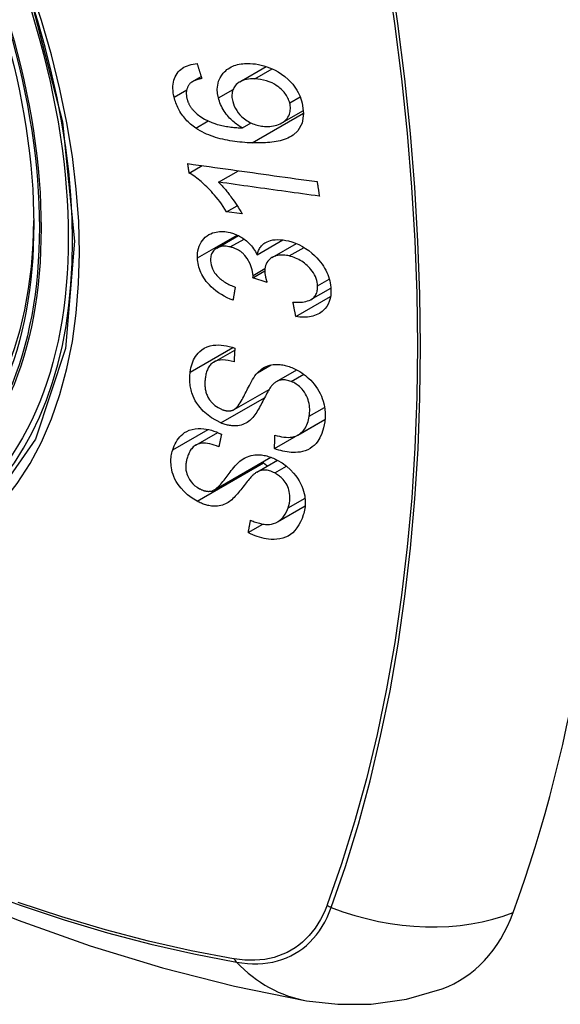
# Model space of a CAD drawing. Header units: inches. Extents: x 326.8 to 385.5, y 123.9 to 183.2.
# Tile 58 of 68: x 352.216 to 352.511, y 161.155 to 161.694. Entities that reach past the tile are written whole.
import ezdxf

# ---------------------------------------------------------------- set-up
doc = ezdxf.new("R2010")
doc.units = ezdxf.units.IN
doc.header["$MEASUREMENT"] = 0
doc.layers.add('Visible Edges(ANSI)', color=7, linetype='Continuous', lineweight=25)
doc.layers.add('Visible Tangent Edges(ANSI)', color=7, linetype='Continuous', lineweight=25)

msp = doc.modelspace()

# ---------------------------------------------------------------- linework, layer by layer
at = {"layer": 'Visible Edges(ANSI)'}
for p, q in [((352.33621, 161.65964), (352.35072, 161.66801)), ((352.31042, 161.65976), (352.31513, 161.66248)), ((352.35928, 161.63721), (352.37107, 161.64401)), ((352.33767, 161.63441), (352.3424, 161.63714)), ((352.30854, 161.60978), (352.31559, 161.61385)), ((352.32458, 161.60478), (352.33547, 161.61107)), ((352.32903, 161.58862), (352.33476, 161.59193)), ((352.33743, 161.58747), (352.32903, 161.58862)), ((352.32361, 161.56872), (352.33547, 161.57557)), ((352.34569, 161.56514), (352.35967, 161.57322)), ((352.35397, 161.56366), (352.36714, 161.57126)), ((352.34343, 161.55254), (352.34991, 161.55628)), ((352.35115, 161.5499), (352.34343, 161.55254)), ((352.36686, 161.53127), (352.38585, 161.54223)), ((352.37515, 161.54062), (352.386, 161.54688)), ((352.32198, 161.50641), (352.33343, 161.51302)), ((352.35627, 161.4958), (352.36734, 161.50219)), ((352.3331, 161.48045), (352.35226, 161.49151)), ((352.35522, 161.45912), (352.38267, 161.47497)), ((352.36804, 161.46655), (352.3828, 161.47507)), ((352.38267, 161.47497), (352.38268, 161.475)), ((352.38278, 161.4749), (352.38267, 161.47497)), ((352.31217, 161.46102), (352.32415, 161.46794)), ((352.32211, 161.43646), (352.35318, 161.4544)), ((352.3456, 161.44627), (352.35683, 161.45275)), ((352.3568, 161.41904), (352.37195, 161.42779)), ((352.34085, 161.41318), (352.34891, 161.41783))]:
    msp.add_line(p, q, dxfattribs=at)
at = {"layer": 'Visible Edges(ANSI)', "flags": 128}
for points in [[(352.3003, 161.6513), (352.30005, 161.6525), (352.29985, 161.65369), (352.29971, 161.65487), (352.29965, 161.65604), (352.29965, 161.65719), (352.29974, 161.65832), (352.2999, 161.65942), (352.30015, 161.66047), (352.30047, 161.66148), (352.30088, 161.66244), (352.30136, 161.66335), (352.30192, 161.66421), (352.30255, 161.66502), (352.30324, 161.66576), (352.304, 161.66643), (352.30482, 161.66704), (352.30569, 161.66758), (352.30662, 161.66806), (352.30758, 161.66847), (352.30858, 161.66881), (352.30962, 161.6691), (352.31068, 161.66933), (352.31176, 161.6695), (352.31287, 161.66963)], [(352.31287, 161.66963), (352.31298, 161.66929), (352.31308, 161.66895), (352.31319, 161.66861), (352.3133, 161.66827), (352.31341, 161.66793), (352.31351, 161.66759), (352.31362, 161.66724), (352.31373, 161.6669), (352.31383, 161.66656), (352.31394, 161.66622), (352.31405, 161.66588), (352.31416, 161.66554), (352.31426, 161.6652), (352.31437, 161.66486), (352.31448, 161.66452), (352.31459, 161.66418), (352.31469, 161.66384), (352.3148, 161.6635), (352.31491, 161.66316), (352.31502, 161.66282), (352.31513, 161.66248), (352.31523, 161.66214), (352.31534, 161.6618), (352.31545, 161.66146)], [(352.32451, 161.65083), (352.32407, 161.65323), (352.32393, 161.65558), (352.32414, 161.65784), (352.32467, 161.65995), (352.32548, 161.66182), (352.32638, 161.6633), (352.32722, 161.66439), (352.32788, 161.66511), (352.32853, 161.66573), (352.32922, 161.66631), (352.32994, 161.66684), (352.3307, 161.66733), (352.3315, 161.66776), (352.33234, 161.66816), (352.3332, 161.6685), (352.3341, 161.6688), (352.33501, 161.66905), (352.33595, 161.66926), (352.3369, 161.66942), (352.33787, 161.66955), (352.33886, 161.66963), (352.33986, 161.66968), (352.34087, 161.66969), (352.3419, 161.66966)], [(352.3419, 161.66966), (352.34339, 161.66957), (352.34489, 161.6694), (352.3464, 161.66915), (352.34792, 161.66883), (352.34944, 161.66842), (352.35096, 161.66793), (352.35247, 161.66737), (352.35397, 161.66673), (352.35553, 161.66597), (352.35725, 161.66503), (352.35906, 161.66387), (352.36094, 161.66247), (352.36265, 161.66098), (352.36404, 161.65957), (352.36515, 161.65829), (352.36601, 161.65719), (352.36677, 161.65611), (352.36747, 161.65501), (352.36811, 161.65388), (352.36868, 161.65274), (352.3692, 161.65157), (352.36965, 161.6504), (352.37004, 161.64922), (352.37037, 161.64804)], [(352.31545, 161.66146), (352.31515, 161.6614), (352.31485, 161.66134), (352.31455, 161.66127), (352.31425, 161.6612), (352.31395, 161.66112), (352.31365, 161.66104), (352.31335, 161.66096), (352.31305, 161.66087), (352.31276, 161.66077), (352.31247, 161.66067), (352.31218, 161.66057), (352.3119, 161.66046), (352.31162, 161.66035), (352.31135, 161.66023), (352.31108, 161.66011), (352.31082, 161.65998), (352.31056, 161.65984), (352.31031, 161.65969), (352.31006, 161.65954), (352.30982, 161.65938), (352.30959, 161.65921), (352.30936, 161.65903), (352.30915, 161.65884), (352.30895, 161.65864)], [(352.34445, 161.66123), (352.34326, 161.66125), (352.34209, 161.66121), (352.34094, 161.66111), (352.33982, 161.66093), (352.33873, 161.66068), (352.3377, 161.66034), (352.33672, 161.65991), (352.3358, 161.65939), (352.33498, 161.65878), (352.3343, 161.65816), (352.33376, 161.65754), (352.33333, 161.65695), (352.33299, 161.65639), (352.3327, 161.65582), (352.33245, 161.65521), (352.33224, 161.65458), (352.33209, 161.65392), (352.33198, 161.65324), (352.33193, 161.65255), (352.33192, 161.65184), (352.33196, 161.65111), (352.33204, 161.65038), (352.33217, 161.64964), (352.33233, 161.64889)], [(352.36353, 161.64808), (352.36333, 161.64877), (352.3631, 161.64945), (352.36283, 161.65013), (352.36253, 161.6508), (352.36218, 161.65146), (352.36179, 161.65212), (352.36136, 161.65276), (352.3609, 161.65338), (352.36041, 161.65398), (352.35989, 161.65457), (352.35934, 161.65513), (352.35878, 161.65566), (352.35819, 161.65618), (352.35758, 161.65667), (352.35695, 161.65715), (352.35615, 161.65771), (352.35512, 161.65835), (352.35386, 161.65901), (352.35237, 161.65967), (352.35078, 161.66022), (352.34918, 161.66064), (352.34759, 161.66094), (352.34601, 161.66113), (352.34445, 161.66123)], [(352.30895, 161.65864), (352.30873, 161.65838), (352.30853, 161.65812), (352.30833, 161.65784), (352.30815, 161.65756), (352.30798, 161.65727), (352.30782, 161.65697), (352.30767, 161.65666), (352.30754, 161.65635), (352.30742, 161.65603), (352.30731, 161.6557), (352.30722, 161.65537), (352.30714, 161.65503), (352.30708, 161.65468), (352.30703, 161.65433), (352.30699, 161.65397), (352.30697, 161.65361), (352.30697, 161.65323), (352.30697, 161.65286), (352.307, 161.65248), (352.30703, 161.65209), (352.30708, 161.65171), (352.30715, 161.65132), (352.30722, 161.65093), (352.30731, 161.65055)], [(352.31222, 161.63433), (352.31148, 161.63485), (352.31075, 161.63539), (352.31004, 161.63595), (352.30934, 161.63653), (352.30866, 161.63713), (352.308, 161.63775), (352.30735, 161.6384), (352.30673, 161.63906), (352.30613, 161.63973), (352.30556, 161.64043), (352.30501, 161.64114), (352.30449, 161.64186), (352.30399, 161.6426), (352.30351, 161.64336), (352.30307, 161.64413), (352.30265, 161.6449), (352.30227, 161.64568), (352.30191, 161.64647), (352.30158, 161.64727), (352.30127, 161.64807), (352.30099, 161.64887), (352.30074, 161.64968), (352.30051, 161.65049), (352.3003, 161.6513)], [(352.30731, 161.65055), (352.30739, 161.65024), (352.30747, 161.64993), (352.30756, 161.64962), (352.30766, 161.64931), (352.30777, 161.649), (352.30789, 161.6487), (352.30801, 161.64839), (352.30814, 161.64809), (352.30828, 161.64779), (352.30842, 161.64748), (352.30858, 161.64719), (352.30874, 161.64689), (352.30891, 161.6466), (352.30909, 161.64631), (352.30927, 161.64602), (352.30946, 161.64574), (352.30965, 161.64546), (352.30986, 161.64519), (352.31007, 161.64492), (352.31028, 161.64465), (352.31051, 161.64439), (352.31073, 161.64413), (352.31097, 161.64388), (352.31121, 161.64363)], [(352.33767, 161.63441), (352.33699, 161.63481), (352.33631, 161.63523), (352.33565, 161.63566), (352.33499, 161.63611), (352.33434, 161.63658), (352.3337, 161.63706), (352.33308, 161.63756), (352.33246, 161.63809), (352.33185, 161.63864), (352.33124, 161.63923), (352.33063, 161.63986), (352.33003, 161.64053), (352.32943, 161.64124), (352.32884, 161.64199), (352.32825, 161.6428), (352.32768, 161.64365), (352.32714, 161.64451), (352.32664, 161.64538), (352.32618, 161.64627), (352.32576, 161.64717), (352.32538, 161.64808), (352.32505, 161.64899), (352.32476, 161.64991), (352.32451, 161.65083)], [(352.33233, 161.64889), (352.33271, 161.64761), (352.3332, 161.64633), (352.33381, 161.6451), (352.33453, 161.6439), (352.33537, 161.64274), (352.33629, 161.64168), (352.3372, 161.64076), (352.33806, 161.63999), (352.33883, 161.63936), (352.33954, 161.63883), (352.34027, 161.63834), (352.34102, 161.63788), (352.34178, 161.63746), (352.34255, 161.63707), (352.34333, 161.63673), (352.34413, 161.63642), (352.34493, 161.63615), (352.34573, 161.63591), (352.34653, 161.63572), (352.34732, 161.63555), (352.34812, 161.63542), (352.34891, 161.63533), (352.3497, 161.63526), (352.35048, 161.63522)], [(352.37037, 161.64804), (352.37114, 161.64233), (352.37029, 161.63711), (352.36788, 161.63286), (352.36544, 161.63053), (352.36442, 161.62985), (352.36349, 161.62933), (352.36252, 161.62886), (352.36151, 161.62844), (352.36047, 161.62806), (352.35941, 161.62774), (352.35833, 161.62745), (352.35724, 161.6272), (352.35612, 161.62698), (352.35498, 161.62679), (352.35382, 161.62664), (352.35264, 161.62651), (352.35145, 161.6264), (352.35025, 161.62632), (352.34903, 161.62626), (352.34782, 161.62622), (352.3466, 161.62621), (352.34539, 161.62621), (352.34418, 161.62622), (352.34299, 161.62626)], [(352.35048, 161.63522), (352.35154, 161.63521), (352.35257, 161.63525), (352.35358, 161.63535), (352.35457, 161.63551), (352.35554, 161.63572), (352.3565, 161.63599), (352.35744, 161.63633), (352.35835, 161.63672), (352.35922, 161.63717), (352.36002, 161.63767), (352.36076, 161.63823), (352.36144, 161.63886), (352.36204, 161.63956), (352.36257, 161.64032), (352.36299, 161.64111), (352.36332, 161.64191), (352.36356, 161.6427), (352.36373, 161.64347), (352.36384, 161.64421), (352.36389, 161.64496), (352.36388, 161.64572), (352.36382, 161.6465), (352.3637, 161.64729), (352.36353, 161.64808)], [(352.31121, 161.64363), (352.31296, 161.642), (352.31486, 161.64056), (352.31687, 161.63931), (352.31893, 161.63824), (352.32087, 161.6374), (352.32256, 161.63678), (352.32394, 161.63635), (352.32492, 161.63609), (352.3257, 161.6359), (352.32649, 161.63572), (352.32729, 161.63555), (352.32809, 161.6354), (352.3289, 161.63526), (352.32971, 161.63514), (352.33053, 161.63502), (352.33134, 161.63492), (352.33215, 161.63482), (352.33296, 161.63474), (352.33377, 161.63466), (352.33457, 161.6346), (352.33536, 161.63454), (352.33614, 161.63449), (352.33691, 161.63445), (352.33767, 161.63441)], [(352.34299, 161.62626), (352.34164, 161.62631), (352.34028, 161.62638), (352.33893, 161.62647), (352.33757, 161.62658), (352.33621, 161.6267), (352.33486, 161.62685), (352.33351, 161.62702), (352.33216, 161.62721), (352.33082, 161.62743), (352.32949, 161.62767), (352.32817, 161.62794), (352.32686, 161.62823), (352.32556, 161.62855), (352.32427, 161.62889), (352.323, 161.62927), (352.32175, 161.62968), (352.32051, 161.63012), (352.31929, 161.63059), (352.31808, 161.6311), (352.31688, 161.63165), (352.31568, 161.63225), (352.31451, 161.6329), (352.31335, 161.63359), (352.31222, 161.63433)], [(352.30854, 161.60978), (352.30851, 161.60999), (352.30848, 161.61021), (352.30845, 161.61042), (352.30842, 161.61064), (352.30838, 161.61085), (352.30835, 161.61107), (352.30832, 161.61128), (352.30829, 161.61149), (352.30826, 161.61171), (352.30823, 161.61192), (352.3082, 161.61214), (352.30817, 161.61235), (352.30814, 161.61257), (352.30811, 161.61278), (352.30808, 161.613), (352.30805, 161.61321), (352.30802, 161.61343), (352.30799, 161.61364), (352.30796, 161.61386), (352.30793, 161.61407), (352.3079, 161.61429), (352.30787, 161.6145), (352.30784, 161.61472), (352.30781, 161.61493)], [(352.30781, 161.61493), (352.31074, 161.61452), (352.31367, 161.61411), (352.31661, 161.6137), (352.31955, 161.61329), (352.3225, 161.61288), (352.32546, 161.61247), (352.32841, 161.61205), (352.33137, 161.61164), (352.33434, 161.61123), (352.3373, 161.61081), (352.34026, 161.6104), (352.34323, 161.60999), (352.34619, 161.60957), (352.34915, 161.60916), (352.35211, 161.60875), (352.35507, 161.60834), (352.35802, 161.60793), (352.36097, 161.60751), (352.36391, 161.6071), (352.36685, 161.6067), (352.36978, 161.60629), (352.3727, 161.60588), (352.37562, 161.60547), (352.37852, 161.60507)], [(352.32903, 161.58862), (352.32808, 161.59011), (352.32713, 161.59153), (352.32619, 161.59288), (352.32525, 161.59416), (352.32431, 161.59538), (352.32338, 161.59653), (352.32247, 161.59763), (352.32156, 161.59867), (352.32068, 161.59965), (352.31981, 161.60057), (352.31896, 161.60144), (352.31813, 161.60226), (352.31733, 161.60303), (352.31656, 161.60376), (352.31581, 161.60443), (352.31506, 161.6051), (352.31429, 161.60575), (352.3135, 161.60639), (352.3127, 161.60701), (352.31189, 161.60762), (352.31107, 161.6082), (352.31023, 161.60876), (352.30939, 161.60928), (352.30854, 161.60978)], [(352.32458, 161.60478), (352.32507, 161.6043), (352.32555, 161.60381), (352.32603, 161.60331), (352.3265, 161.6028), (352.32697, 161.60229), (352.32743, 161.60176), (352.32788, 161.60124), (352.32833, 161.6007), (352.32877, 161.60017), (352.32921, 161.59963), (352.32964, 161.59909), (352.33006, 161.59855), (352.33047, 161.59801), (352.33088, 161.59747), (352.33134, 161.59686), (352.33188, 161.59612), (352.33249, 161.59527), (352.33316, 161.59432), (352.33386, 161.5933), (352.33458, 161.59221), (352.33532, 161.59107), (352.33605, 161.58989), (352.33676, 161.58868), (352.33743, 161.58747)], [(352.37973, 161.59713), (352.37745, 161.59745), (352.37516, 161.59777), (352.37288, 161.59808), (352.37058, 161.5984), (352.36829, 161.59872), (352.36599, 161.59904), (352.36369, 161.59936), (352.36139, 161.59968), (352.35909, 161.6), (352.35679, 161.60031), (352.35448, 161.60063), (352.35218, 161.60095), (352.34987, 161.60127), (352.34757, 161.60159), (352.34526, 161.60191), (352.34296, 161.60223), (352.34066, 161.60255), (352.33835, 161.60287), (352.33605, 161.60319), (352.33375, 161.60351), (352.33146, 161.60383), (352.32916, 161.60415), (352.32687, 161.60447), (352.32458, 161.60478)], [(352.37852, 161.60507), (352.37857, 161.60474), (352.37862, 161.60441), (352.37867, 161.60408), (352.37872, 161.60375), (352.37877, 161.60341), (352.37882, 161.60308), (352.37887, 161.60275), (352.37892, 161.60242), (352.37897, 161.60209), (352.37902, 161.60176), (352.37907, 161.60143), (352.37912, 161.6011), (352.37917, 161.60077), (352.37923, 161.60044), (352.37928, 161.60011), (352.37933, 161.59978), (352.37938, 161.59945), (352.37943, 161.59912), (352.37948, 161.59879), (352.37953, 161.59846), (352.37958, 161.59812), (352.37963, 161.59779), (352.37968, 161.59746), (352.37973, 161.59713)], [(352.31307, 161.56335), (352.31306, 161.5647), (352.31314, 161.56603), (352.31332, 161.56731), (352.31361, 161.56855), (352.31399, 161.56975), (352.31448, 161.57089), (352.31507, 161.57197), (352.31574, 161.57297), (352.3165, 161.57389), (352.31735, 161.57473), (352.3183, 161.57548), (352.31931, 161.57612), (352.32034, 161.57662), (352.32137, 161.57702), (352.32237, 161.57731), (352.32334, 161.57752), (352.32425, 161.57767), (352.32516, 161.57776), (352.32608, 161.5778), (352.32702, 161.57779), (352.32796, 161.57773), (352.32892, 161.57762), (352.32989, 161.57746), (352.33087, 161.57725)], [(352.33087, 161.57725), (352.33153, 161.57708), (352.33219, 161.57689), (352.33284, 161.57668), (352.33349, 161.57644), (352.33414, 161.57618), (352.33479, 161.5759), (352.33543, 161.57559), (352.33606, 161.57526), (352.33668, 161.57491), (352.3373, 161.57454), (352.33792, 161.57413), (352.33856, 161.57369), (352.33922, 161.57319), (352.33989, 161.57264), (352.34057, 161.57205), (352.34125, 161.57139), (352.34193, 161.57069), (352.34257, 161.56995), (352.34318, 161.56918), (352.34375, 161.56841), (352.34428, 161.56761), (352.34478, 161.5668), (352.34525, 161.56598), (352.34569, 161.56514)], [(352.331, 161.56936), (352.33027, 161.56951), (352.32954, 161.56964), (352.32882, 161.56972), (352.32811, 161.56976), (352.32741, 161.56976), (352.32672, 161.56971), (352.32606, 161.56961), (352.32543, 161.56947), (352.32481, 161.56928), (352.32423, 161.56904), (352.32366, 161.56875), (352.32313, 161.56842), (352.32263, 161.56804), (352.32218, 161.56763), (352.32177, 161.56718), (352.32141, 161.56669), (352.3211, 161.56617), (352.32084, 161.56561), (352.32062, 161.56502), (352.32046, 161.56441), (352.32034, 161.56377), (352.32027, 161.56312), (352.32025, 161.56245), (352.32026, 161.56177)], [(352.34348, 161.55375), (352.34303, 161.5569), (352.34195, 161.56006), (352.34034, 161.56299), (352.33902, 161.56475), (352.33852, 161.56529), (352.33818, 161.56562), (352.33784, 161.56593), (352.33749, 161.56624), (352.33713, 161.56653), (352.33676, 161.5668), (352.33638, 161.56707), (352.33599, 161.56732), (352.3356, 161.56756), (352.33519, 161.56779), (352.33478, 161.568), (352.33437, 161.5682), (352.33396, 161.56838), (352.33354, 161.56856), (352.33312, 161.56872), (352.3327, 161.56887), (352.33227, 161.56901), (352.33185, 161.56913), (352.33143, 161.56925), (352.331, 161.56936)], [(352.34569, 161.56514), (352.34584, 161.56575), (352.34603, 161.56634), (352.34624, 161.56691), (352.34648, 161.56747), (352.34674, 161.56801), (352.34704, 161.56854), (352.34736, 161.56904), (352.34772, 161.56952), (352.34811, 161.56998), (352.34852, 161.57041), (352.34896, 161.57081), (352.34943, 161.57119), (352.34993, 161.57153), (352.35049, 161.57187), (352.35118, 161.57222), (352.35204, 161.57258), (352.35306, 161.5729), (352.35426, 161.57317), (352.35561, 161.57334), (352.35701, 161.57339), (352.35843, 161.57334), (352.35988, 161.57319), (352.36135, 161.57295), (352.36283, 161.57263)], [(352.36283, 161.57263), (352.36476, 161.57211), (352.36667, 161.57145), (352.36858, 161.57064), (352.37044, 161.56969), (352.37224, 161.56861), (352.37397, 161.56739), (352.37562, 161.56606), (352.3771, 161.56471), (352.37839, 161.56339), (352.3795, 161.56215), (352.38041, 161.56102), (352.3812, 161.55995), (352.38194, 161.55886), (352.38262, 161.55776), (352.38323, 161.55663), (352.38379, 161.55549), (352.38429, 161.55433), (352.38472, 161.55317), (352.38509, 161.55201), (352.3854, 161.55085), (352.38564, 161.54969), (352.38583, 161.54853), (352.38596, 161.54738), (352.38604, 161.54624)], [(352.3633, 161.56443), (352.36249, 161.56461), (352.36169, 161.56475), (352.36089, 161.56486), (352.3601, 161.56493), (352.35932, 161.56496), (352.35855, 161.56494), (352.3578, 161.56488), (352.35706, 161.56477), (352.35635, 161.56462), (352.35567, 161.56442), (352.35502, 161.56418), (352.35439, 161.56389), (352.35379, 161.56356), (352.3532, 161.56317), (352.35261, 161.5627), (352.35204, 161.56215), (352.3515, 161.56151), (352.35103, 161.56079), (352.35064, 161.56001), (352.35034, 161.55919), (352.35012, 161.55831), (352.34998, 161.5574), (352.34992, 161.55646), (352.34993, 161.5555)], [(352.37879, 161.54802), (352.3787, 161.54903), (352.37854, 161.55006), (352.37829, 161.5511), (352.37796, 161.55213), (352.37754, 161.55315), (352.37704, 161.55415), (352.37645, 161.55515), (352.37581, 161.5561), (352.37514, 161.55697), (352.37445, 161.55777), (352.37378, 161.55849), (352.37309, 161.55917), (352.37238, 161.55981), (352.37164, 161.56042), (352.37088, 161.561), (352.37009, 161.56154), (352.36928, 161.56204), (352.36845, 161.56251), (352.36761, 161.56293), (352.36676, 161.56331), (352.3659, 161.56364), (352.36504, 161.56394), (352.36417, 161.56421), (352.3633, 161.56443)], [(352.33253, 161.5402), (352.33091, 161.54087), (352.3293, 161.54162), (352.32772, 161.54244), (352.32616, 161.54334), (352.32464, 161.54432), (352.32317, 161.54538), (352.32181, 161.54649), (352.32061, 161.54757), (352.31958, 161.54862), (352.31868, 161.54962), (352.31792, 161.55055), (352.31723, 161.55148), (352.31659, 161.55242), (352.31601, 161.55337), (352.31547, 161.55435), (352.31499, 161.55534), (352.31456, 161.55634), (352.31419, 161.55735), (352.31388, 161.55835), (352.31361, 161.55935), (352.31341, 161.56036), (352.31325, 161.56136), (352.31313, 161.56236), (352.31307, 161.56335)], [(352.32026, 161.56177), (352.32036, 161.56068), (352.32056, 161.55957), (352.32087, 161.55846), (352.32131, 161.55735), (352.32186, 161.55626), (352.32248, 161.55528), (352.32309, 161.55443), (352.32367, 161.55374), (352.32418, 161.55318), (352.32471, 161.55265), (352.32527, 161.55215), (352.32585, 161.55167), (352.32644, 161.55121), (352.32706, 161.55077), (352.32768, 161.55036), (352.32833, 161.54996), (352.32898, 161.54958), (352.32964, 161.54922), (352.33031, 161.54888), (352.33099, 161.54856), (352.33167, 161.54826), (352.33235, 161.54797), (352.33303, 161.5477), (352.33371, 161.54744)], [(352.34343, 161.55254), (352.34344, 161.55259), (352.34344, 161.55264), (352.34344, 161.55269), (352.34345, 161.55274), (352.34345, 161.55279), (352.34346, 161.55284), (352.34346, 161.55289), (352.34346, 161.55294), (352.34347, 161.55299), (352.34347, 161.55304), (352.34347, 161.55309), (352.34348, 161.55315), (352.34348, 161.5532), (352.34348, 161.55325), (352.34348, 161.5533), (352.34348, 161.55335), (352.34348, 161.5534), (352.34349, 161.55345), (352.34349, 161.5535), (352.34349, 161.55355), (352.34349, 161.5536), (352.34349, 161.55365), (352.34348, 161.5537), (352.34348, 161.55375)], [(352.34993, 161.5555), (352.34994, 161.55528), (352.34996, 161.55506), (352.34998, 161.55483), (352.35, 161.55461), (352.35003, 161.55438), (352.35007, 161.55415), (352.35011, 161.55392), (352.35015, 161.55369), (352.35019, 161.55345), (352.35024, 161.55322), (352.35029, 161.55298), (352.35035, 161.55274), (352.3504, 161.5525), (352.35046, 161.55226), (352.35052, 161.55202), (352.35059, 161.55178), (352.35065, 161.55154), (352.35072, 161.55131), (352.35079, 161.55107), (352.35086, 161.55083), (352.35093, 161.55059), (352.35101, 161.55036), (352.35108, 161.55013), (352.35115, 161.5499)], [(352.36531, 161.53917), (352.36636, 161.53912), (352.3674, 161.5391), (352.36844, 161.53911), (352.36947, 161.53916), (352.37047, 161.53925), (352.37145, 161.53939), (352.3724, 161.53958), (352.37332, 161.53983), (352.3742, 161.54015), (352.37502, 161.54054), (352.37573, 161.54099), (352.37632, 161.54145), (352.3768, 161.54192), (352.3772, 161.54238), (352.37753, 161.54284), (352.37783, 161.54333), (352.37809, 161.54384), (352.3783, 161.54437), (352.37848, 161.54493), (352.37862, 161.54552), (352.37872, 161.54612), (352.37878, 161.54674), (352.3788, 161.54737), (352.37879, 161.54802)], [(352.33371, 161.54744), (352.33366, 161.54714), (352.33361, 161.54684), (352.33356, 161.54654), (352.33351, 161.54623), (352.33346, 161.54593), (352.33341, 161.54563), (352.33337, 161.54533), (352.33332, 161.54503), (352.33327, 161.54472), (352.33322, 161.54442), (352.33317, 161.54412), (352.33312, 161.54382), (352.33307, 161.54352), (352.33302, 161.54321), (352.33297, 161.54291), (352.33292, 161.54261), (352.33287, 161.54231), (352.33283, 161.54201), (352.33278, 161.5417), (352.33273, 161.5414), (352.33268, 161.5411), (352.33263, 161.5408), (352.33258, 161.5405), (352.33253, 161.5402)], [(352.38604, 161.54624), (352.38605, 161.54448), (352.38592, 161.54276), (352.38563, 161.5411), (352.38517, 161.53952), (352.38453, 161.53804), (352.38375, 161.53674), (352.38291, 161.53566), (352.38207, 161.53478), (352.38126, 161.53409), (352.3805, 161.53354), (352.37972, 161.53304), (352.3789, 161.5326), (352.37805, 161.5322), (352.37716, 161.53186), (352.37623, 161.53157), (352.37526, 161.53134), (352.37427, 161.53115), (352.37326, 161.53103), (352.37224, 161.53095), (352.37119, 161.53092), (352.37013, 161.53095), (352.36905, 161.53101), (352.36796, 161.53112), (352.36686, 161.53127)], [(352.36686, 161.53127), (352.3668, 161.5316), (352.36673, 161.53193), (352.36667, 161.53226), (352.3666, 161.53259), (352.36654, 161.53292), (352.36647, 161.53324), (352.36641, 161.53357), (352.36634, 161.5339), (352.36628, 161.53423), (352.36621, 161.53456), (352.36615, 161.53489), (352.36608, 161.53522), (352.36602, 161.53555), (352.36596, 161.53588), (352.36589, 161.5362), (352.36583, 161.53653), (352.36576, 161.53686), (352.3657, 161.53719), (352.36563, 161.53752), (352.36557, 161.53785), (352.36551, 161.53818), (352.36544, 161.53851), (352.36538, 161.53884), (352.36531, 161.53917)], [(352.3091, 161.50096), (352.30928, 161.50213), (352.30952, 161.50327), (352.30981, 161.50439), (352.31015, 161.50548), (352.31054, 161.50654), (352.31099, 161.50757), (352.3115, 161.50856), (352.31207, 161.50952), (352.31271, 161.51043), (352.31343, 161.51131), (352.31433, 161.51223), (352.31543, 161.51315), (352.31676, 161.51401), (352.31833, 161.51475), (352.31996, 161.51527), (352.32158, 161.51559), (352.32316, 161.51575), (352.32465, 161.51578), (352.3261, 161.51571), (352.32755, 161.51555), (352.32902, 161.51529), (352.3305, 161.51495), (352.33199, 161.51452), (352.33349, 161.514)], [(352.33349, 161.514), (352.33347, 161.51369), (352.33345, 161.51338), (352.33343, 161.51306), (352.33342, 161.51275), (352.3334, 161.51244), (352.33338, 161.51212), (352.33336, 161.51181), (352.33334, 161.51149), (352.33333, 161.51118), (352.33331, 161.51087), (352.33329, 161.51055), (352.33327, 161.51024), (352.33326, 161.50993), (352.33324, 161.50961), (352.33322, 161.5093), (352.3332, 161.50899), (352.33319, 161.50867), (352.33317, 161.50836), (352.33315, 161.50805), (352.33314, 161.50773), (352.33312, 161.50742), (352.3331, 161.50711), (352.33309, 161.5068), (352.33307, 161.50648)], [(351.7586, 161.50782), (351.79441, 161.47366), (351.83078, 161.4409), (351.86766, 161.40958), (351.905, 161.37977), (351.94276, 161.3515), (351.9809, 161.32484), (352.01935, 161.29984), (352.05809, 161.27653), (352.09706, 161.25498), (352.13622, 161.23523), (352.17554, 161.21732), (352.21495, 161.20131), (352.25443, 161.18724), (352.29392, 161.17518), (352.33338, 161.16517), (352.37276, 161.15726)], [(352.33307, 161.50648), (352.33151, 161.50692), (352.32995, 161.50726), (352.32842, 161.50748), (352.32692, 161.50757), (352.32548, 161.5075), (352.32411, 161.50726), (352.32292, 161.50687), (352.32201, 161.50643), (352.32134, 161.506), (352.32086, 161.50562), (352.32043, 161.5052), (352.32002, 161.50476), (352.31966, 161.50429), (352.31932, 161.5038), (352.31902, 161.50328), (352.31874, 161.50274), (352.31849, 161.50219), (352.31827, 161.50162), (352.31807, 161.50103), (352.3179, 161.50043), (352.31774, 161.49983), (352.31761, 161.49922), (352.31749, 161.49859), (352.31739, 161.49797)], [(352.34586, 161.50055), (352.34655, 161.50124), (352.34729, 161.5019), (352.34806, 161.50251), (352.34888, 161.50307), (352.34975, 161.50357), (352.35066, 161.50402), (352.35163, 161.5044), (352.3526, 161.5047), (352.35355, 161.50491), (352.35445, 161.50505), (352.35532, 161.50514), (352.35613, 161.50517), (352.35689, 161.50516), (352.35759, 161.50512), (352.35829, 161.50506), (352.35899, 161.50498), (352.3597, 161.50486), (352.36041, 161.50472), (352.36111, 161.50456), (352.36182, 161.50437), (352.36254, 161.50417), (352.36325, 161.50393), (352.36396, 161.50368), (352.36468, 161.50341)], [(352.32586, 161.47317), (352.32073, 161.47588), (352.31628, 161.47953), (352.31375, 161.48243), (352.31272, 161.48391), (352.31191, 161.48528), (352.31126, 161.48656), (352.31074, 161.48773), (352.31035, 161.48876), (352.31006, 161.48963), (352.30982, 161.49042), (352.30962, 161.4912), (352.30943, 161.49197), (352.30928, 161.49275), (352.30914, 161.49352), (352.30904, 161.49429), (352.30895, 161.49505), (352.30889, 161.49581), (352.30886, 161.49657), (352.30884, 161.49732), (352.30885, 161.49806), (352.30888, 161.4988), (352.30893, 161.49952), (352.309, 161.50025), (352.3091, 161.50096)], [(352.33279, 161.48029), (352.33341, 161.48065), (352.33403, 161.48115), (352.33465, 161.48178), (352.33526, 161.48252), (352.33586, 161.48333), (352.33644, 161.48419), (352.33698, 161.48507), (352.33748, 161.48593), (352.33794, 161.48677), (352.33838, 161.4876), (352.33881, 161.48843), (352.33922, 161.48926), (352.33964, 161.4901), (352.34006, 161.49096), (352.3405, 161.49185), (352.34096, 161.49276), (352.34145, 161.49371), (352.34199, 161.49471), (352.34257, 161.49575), (352.3432, 161.49681), (352.34385, 161.49786), (352.34452, 161.49885), (352.34519, 161.49977), (352.34586, 161.50055)], [(352.36468, 161.50341), (352.3658, 161.50293), (352.3669, 161.50241), (352.36799, 161.50184), (352.36906, 161.50121), (352.37011, 161.50054), (352.37113, 161.49982), (352.37212, 161.49906), (352.37309, 161.49826), (352.37404, 161.49741), (352.37501, 161.49646), (352.37598, 161.49543), (352.37693, 161.49431), (352.37786, 161.4931), (352.37873, 161.49181), (352.37951, 161.49049), (352.38021, 161.48916), (352.38082, 161.48782), (352.38135, 161.48646), (352.38183, 161.48497), (352.38231, 161.48313), (352.3827, 161.48094), (352.38291, 161.47851), (352.38288, 161.47611), (352.38264, 161.47379)], [(352.31739, 161.49797), (352.31733, 161.49746), (352.31727, 161.49696), (352.31722, 161.49645), (352.31718, 161.49593), (352.31715, 161.49542), (352.31714, 161.4949), (352.31714, 161.49437), (352.31715, 161.49384), (352.31717, 161.49331), (352.31722, 161.49277), (352.31727, 161.49223), (352.31735, 161.49168), (352.31745, 161.49113), (352.31757, 161.49058), (352.31771, 161.49003), (352.31788, 161.48947), (352.31807, 161.48892), (352.3183, 161.48834), (352.3188, 161.48732), (352.31973, 161.48584), (352.32103, 161.48421), (352.32257, 161.48275), (352.32432, 161.48154), (352.32619, 161.48062)], [(352.36434, 161.49579), (352.36367, 161.49604), (352.36301, 161.49625), (352.36234, 161.49643), (352.36167, 161.49657), (352.36101, 161.49666), (352.36036, 161.49672), (352.35972, 161.49672), (352.35913, 161.49669), (352.35858, 161.49662), (352.35808, 161.49652), (352.35761, 161.49639), (352.35719, 161.49624), (352.35679, 161.49607), (352.3564, 161.49587), (352.35604, 161.49565), (352.35568, 161.49542), (352.35534, 161.49516), (352.35501, 161.4949), (352.3547, 161.49461), (352.3544, 161.49432), (352.35411, 161.49401), (352.35383, 161.4937), (352.35357, 161.49338), (352.35332, 161.49306)], [(352.37422, 161.47678), (352.37434, 161.47774), (352.37442, 161.4787), (352.37446, 161.47969), (352.37445, 161.48069), (352.37438, 161.4817), (352.37427, 161.48272), (352.37409, 161.48376), (352.37385, 161.48479), (352.37356, 161.48583), (352.37319, 161.48686), (352.37275, 161.48789), (352.37223, 161.48891), (352.37163, 161.4899), (352.37094, 161.49085), (352.37024, 161.49168), (352.36953, 161.49241), (352.36885, 161.49303), (352.36822, 161.49355), (352.36761, 161.49401), (352.36698, 161.49443), (352.36634, 161.49482), (352.36569, 161.49517), (352.36502, 161.4955), (352.36434, 161.49579)], [(352.35332, 161.49306), (352.35299, 161.49262), (352.35264, 161.4921), (352.35227, 161.49151), (352.35188, 161.49086), (352.35148, 161.49015), (352.35106, 161.48939), (352.35063, 161.48859), (352.35019, 161.48775), (352.34973, 161.48689), (352.34927, 161.48601), (352.34881, 161.48511), (352.34834, 161.48421), (352.34786, 161.48332), (352.34738, 161.48243), (352.34691, 161.48157), (352.34643, 161.48072), (352.34596, 161.47991), (352.34548, 161.47913), (352.34499, 161.47836), (352.34447, 161.4776), (352.34394, 161.47687), (352.3434, 161.47619), (352.34285, 161.47557), (352.34229, 161.47502)], [(352.32619, 161.48062), (352.32648, 161.48051), (352.32678, 161.4804), (352.32707, 161.4803), (352.32737, 161.4802), (352.32766, 161.48012), (352.32796, 161.48004), (352.32825, 161.47997), (352.32855, 161.47991), (352.32884, 161.47986), (352.32913, 161.47982), (352.32942, 161.47979), (352.3297, 161.47977), (352.32999, 161.47976), (352.33027, 161.47976), (352.33054, 161.47977), (352.33081, 161.47979), (352.33108, 161.47982), (352.33134, 161.47986), (352.33159, 161.47991), (352.33184, 161.47997), (352.33208, 161.48003), (352.33232, 161.48011), (352.33256, 161.4802), (352.33279, 161.48029)], [(352.34229, 161.47502), (352.34165, 161.47445), (352.34096, 161.47391), (352.34024, 161.47342), (352.33947, 161.47298), (352.33867, 161.47259), (352.33782, 161.47225), (352.33693, 161.47198), (352.33607, 161.47178), (352.33524, 161.47165), (352.33446, 161.47158), (352.33372, 161.47155), (352.33305, 161.47155), (352.33244, 161.47158), (352.33185, 161.47163), (352.33126, 161.4717), (352.33067, 161.47178), (352.33008, 161.47189), (352.32948, 161.47202), (352.32888, 161.47217), (352.32828, 161.47233), (352.32768, 161.47251), (352.32707, 161.47272), (352.32647, 161.47293), (352.32586, 161.47317)], [(352.38264, 161.47379), (352.38199, 161.47049), (352.38106, 161.46743), (352.38, 161.46502), (352.37891, 161.46321), (352.3779, 161.46192), (352.37692, 161.4609), (352.37585, 161.46), (352.37467, 161.4592), (352.37338, 161.45852), (352.372, 161.45796), (352.3706, 161.45755), (352.36922, 161.45726), (352.36788, 161.45709), (352.36661, 161.45701), (352.36542, 161.457), (352.36431, 161.45704), (352.36319, 161.45714), (352.36207, 161.45728), (352.36094, 161.45747), (352.3598, 161.45772), (352.35866, 161.458), (352.35752, 161.45833), (352.35637, 161.45871), (352.35522, 161.45912)], [(352.35544, 161.4665), (352.35666, 161.46616), (352.35788, 161.46586), (352.3591, 161.46561), (352.36031, 161.46542), (352.36151, 161.4653), (352.36268, 161.46525), (352.36381, 161.46529), (352.36489, 161.46542), (352.36593, 161.46566), (352.36694, 161.46601), (352.36792, 161.46648), (352.36881, 161.46704), (352.36962, 161.46767), (352.37034, 161.46835), (352.37099, 161.46907), (352.37156, 161.4698), (352.37207, 161.47056), (352.37252, 161.47136), (352.37293, 161.47219), (352.37328, 161.47306), (352.37358, 161.47395), (352.37384, 161.47487), (352.37405, 161.47582), (352.37422, 161.47678)], [(352.29952, 161.4584), (352.29989, 161.45952), (352.30032, 161.46061), (352.30081, 161.46167), (352.30135, 161.46269), (352.30196, 161.46367), (352.30262, 161.4646), (352.30335, 161.46549), (352.30415, 161.46631), (352.30503, 161.46709), (352.30604, 161.46784), (352.30722, 161.46854), (352.30857, 161.46916), (352.31012, 161.46965), (352.31177, 161.46997), (352.3134, 161.47012), (352.31498, 161.47011), (352.31649, 161.47), (352.31789, 161.4698), (352.31928, 161.46952), (352.32067, 161.46916), (352.32206, 161.46873), (352.32344, 161.46822), (352.32483, 161.46764), (352.32621, 161.46699)], [(352.32621, 161.46699), (352.32615, 161.46671), (352.32609, 161.46642), (352.32603, 161.46613), (352.32597, 161.46584), (352.32591, 161.46555), (352.32585, 161.46527), (352.32578, 161.46498), (352.32572, 161.46469), (352.32566, 161.4644), (352.3256, 161.46412), (352.32554, 161.46383), (352.32548, 161.46354), (352.32542, 161.46325), (352.32536, 161.46297), (352.3253, 161.46268), (352.32524, 161.46239), (352.32518, 161.4621), (352.32512, 161.46182), (352.32506, 161.46153), (352.325, 161.46124), (352.32494, 161.46095), (352.32488, 161.46067), (352.32482, 161.46038), (352.32476, 161.46009)], [(352.32476, 161.46009), (352.32353, 161.4606), (352.32229, 161.46105), (352.32104, 161.46144), (352.31981, 161.46175), (352.31859, 161.46197), (352.31739, 161.46209), (352.31623, 161.4621), (352.31512, 161.46201), (352.31408, 161.4618), (352.31319, 161.46151), (352.31244, 161.46117), (352.31182, 161.4608), (352.31128, 161.46042), (352.31079, 161.46), (352.31033, 161.45955), (352.30991, 161.45906), (352.30952, 161.45855), (352.30917, 161.45801), (352.30884, 161.45746), (352.30854, 161.45689), (352.30827, 161.4563), (352.30802, 161.45569), (352.30779, 161.45508), (352.30758, 161.45445)], [(352.35522, 161.45912), (352.35522, 161.45943), (352.35523, 161.45974), (352.35524, 161.46004), (352.35525, 161.46035), (352.35526, 161.46066), (352.35527, 161.46096), (352.35528, 161.46127), (352.35529, 161.46158), (352.3553, 161.46189), (352.35531, 161.46219), (352.35532, 161.4625), (352.35532, 161.46281), (352.35533, 161.46312), (352.35534, 161.46343), (352.35535, 161.46373), (352.35536, 161.46404), (352.35537, 161.46435), (352.35538, 161.46466), (352.35539, 161.46496), (352.3554, 161.46527), (352.35541, 161.46558), (352.35542, 161.46589), (352.35543, 161.4662), (352.35544, 161.4665)], [(352.31284, 161.43038), (352.31017, 161.432), (352.30766, 161.4339), (352.30558, 161.43582), (352.30408, 161.43746), (352.30307, 161.43873), (352.3022, 161.43996), (352.30143, 161.44121), (352.30076, 161.44249), (352.30017, 161.44378), (352.2997, 161.44505), (352.29933, 161.44628), (352.29904, 161.44746), (352.29883, 161.44858), (352.29869, 161.44963), (352.29861, 161.45061), (352.29856, 161.45153), (352.29856, 161.45244), (352.29859, 161.45333), (352.29866, 161.45421), (352.29877, 161.45508), (352.29891, 161.45593), (352.29908, 161.45677), (352.29928, 161.45759), (352.29952, 161.4584)], [(352.30758, 161.45445), (352.30743, 161.45395), (352.30729, 161.45343), (352.30716, 161.45292), (352.30705, 161.45239), (352.30694, 161.45187), (352.30686, 161.45133), (352.30679, 161.45079), (352.30673, 161.45024), (352.3067, 161.44968), (352.30668, 161.44911), (352.30669, 161.44854), (352.30673, 161.44795), (352.30679, 161.44736), (352.30688, 161.44677), (352.30701, 161.44615), (352.30723, 161.44537), (352.30758, 161.44444), (352.30809, 161.44335), (352.3088, 161.44215), (352.30964, 161.44097), (352.31061, 161.43987), (352.31172, 161.43885), (352.31292, 161.43796), (352.31419, 161.4372)], [(352.32089, 161.43594), (352.32156, 161.43618), (352.32225, 161.43654), (352.32296, 161.43702), (352.32368, 161.4376), (352.3244, 161.43826), (352.32511, 161.43897), (352.32579, 161.4397), (352.32643, 161.44044), (352.32703, 161.44116), (352.3276, 161.44187), (352.32815, 161.44258), (352.32869, 161.4433), (352.32924, 161.44402), (352.32979, 161.44476), (352.33036, 161.44551), (352.33095, 161.44629), (352.33159, 161.4471), (352.33227, 161.44794), (352.333, 161.44881), (352.33378, 161.4497), (352.3346, 161.45058), (352.33542, 161.45141), (352.33624, 161.45217), (352.33704, 161.45281)], [(352.33704, 161.45281), (352.33784, 161.45335), (352.33867, 161.45385), (352.33955, 161.4543), (352.34046, 161.45471), (352.34142, 161.45505), (352.34241, 161.45534), (352.34345, 161.45556), (352.34448, 161.4557), (352.34547, 161.45577), (352.34641, 161.45578), (352.3473, 161.45573), (352.34814, 161.45565), (352.34891, 161.45554), (352.34964, 161.45541), (352.35035, 161.45526), (352.35106, 161.45508), (352.35177, 161.45487), (352.35248, 161.45465), (352.35319, 161.4544), (352.35389, 161.45412), (352.3546, 161.45383), (352.3553, 161.45351), (352.356, 161.45318), (352.3567, 161.45282)], [(352.34913, 161.45133), (352.34911, 161.45135), (352.34909, 161.45137), (352.34907, 161.45139), (352.34905, 161.45141), (352.34903, 161.45143), (352.34901, 161.45144), (352.34899, 161.45146), (352.34897, 161.45148), (352.34895, 161.4515), (352.34893, 161.45152), (352.34891, 161.45154), (352.34889, 161.45156), (352.34887, 161.45157), (352.34885, 161.45159), (352.34883, 161.45161), (352.34881, 161.45163), (352.34879, 161.45165), (352.34877, 161.45167), (352.34875, 161.45169), (352.34873, 161.45171), (352.34871, 161.45173), (352.34869, 161.45174), (352.34867, 161.45176), (352.34865, 161.45178)], [(352.35132, 161.44957), (352.35123, 161.44963), (352.35113, 161.4497), (352.35104, 161.44976), (352.35095, 161.44983), (352.35086, 161.4499), (352.35077, 161.44997), (352.35068, 161.45004), (352.35059, 161.4501), (352.3505, 161.45018), (352.35041, 161.45025), (352.35032, 161.45032), (352.35023, 161.45039), (352.35014, 161.45047), (352.35004, 161.45054), (352.34995, 161.45062), (352.34986, 161.45069), (352.34977, 161.45077), (352.34968, 161.45085), (352.34959, 161.45093), (352.3495, 161.45101), (352.34941, 161.45109), (352.34931, 161.45117), (352.34922, 161.45125), (352.34913, 161.45133)], [(352.3567, 161.45282), (352.35934, 161.45127), (352.36183, 161.44944), (352.36399, 161.4475), (352.36565, 161.44574), (352.36683, 161.4443), (352.36783, 161.44292), (352.36871, 161.44152), (352.36949, 161.44009), (352.37016, 161.43863), (352.37071, 161.43721), (352.37114, 161.43585), (352.37146, 161.43455), (352.3717, 161.43335), (352.37186, 161.43224), (352.37196, 161.43122), (352.37202, 161.43023), (352.37203, 161.42925), (352.37199, 161.42829), (352.37191, 161.42734), (352.3718, 161.4264), (352.37164, 161.42549), (352.37145, 161.42459), (352.37122, 161.42371), (352.37095, 161.42284)], [(352.3553, 161.4458), (352.35462, 161.44614), (352.35393, 161.44645), (352.35323, 161.44671), (352.35254, 161.44694), (352.35184, 161.44712), (352.35115, 161.44725), (352.35048, 161.44734), (352.34986, 161.44738), (352.34929, 161.44738), (352.34876, 161.44734), (352.34828, 161.44727), (352.34784, 161.44718), (352.34743, 161.44707), (352.34703, 161.44694), (352.34664, 161.44679), (352.34627, 161.44662), (352.3459, 161.44643), (352.34554, 161.44624), (352.3452, 161.44602), (352.34486, 161.4458), (352.34454, 161.44556), (352.34422, 161.44532), (352.34392, 161.44507), (352.34363, 161.44482)], [(352.36276, 161.4268), (352.36312, 161.42806), (352.36339, 161.42936), (352.36357, 161.43071), (352.36364, 161.4321), (352.36359, 161.43342), (352.36346, 161.4346), (352.36327, 161.43562), (352.36306, 161.43651), (352.36278, 161.43739), (352.36244, 161.43827), (352.36204, 161.43914), (352.36155, 161.44), (352.36101, 161.44084), (352.36044, 161.44158), (352.35988, 161.44224), (352.35934, 161.44281), (352.35886, 161.44327), (352.35839, 161.4437), (352.35791, 161.4441), (352.35741, 161.44448), (352.3569, 161.44484), (352.35638, 161.44518), (352.35585, 161.4455), (352.3553, 161.4458)], [(352.34363, 161.44482), (352.34323, 161.44446), (352.3428, 161.44403), (352.34235, 161.44354), (352.34186, 161.44299), (352.34135, 161.44239), (352.34082, 161.44175), (352.34027, 161.44107), (352.33971, 161.44036), (352.33913, 161.43963), (352.33853, 161.43888), (352.33793, 161.43812), (352.33733, 161.43736), (352.33672, 161.4366), (352.33611, 161.43584), (352.3355, 161.43511), (352.33489, 161.43439), (352.33429, 161.43371), (352.3337, 161.43306), (352.33309, 161.43241), (352.33246, 161.43179), (352.33181, 161.43119), (352.33116, 161.43064), (352.33051, 161.43014), (352.32987, 161.42971)], [(352.31419, 161.4372), (352.31448, 161.43705), (352.31477, 161.43691), (352.31506, 161.43677), (352.31534, 161.43664), (352.31564, 161.43652), (352.31593, 161.43641), (352.31622, 161.4363), (352.31651, 161.4362), (352.3168, 161.43612), (352.31709, 161.43604), (352.31738, 161.43597), (352.31767, 161.43591), (352.31796, 161.43586), (352.31825, 161.43582), (352.31853, 161.43579), (352.31881, 161.43577), (352.31908, 161.43575), (352.31935, 161.43575), (352.31962, 161.43576), (352.31988, 161.43578), (352.32014, 161.43581), (352.32039, 161.43584), (352.32064, 161.43589), (352.32089, 161.43594)], [(352.32987, 161.42971), (352.32913, 161.42928), (352.32836, 161.42888), (352.32755, 161.42854), (352.32671, 161.42824), (352.32584, 161.42799), (352.32493, 161.42781), (352.32399, 161.42768), (352.32309, 161.42763), (352.32223, 161.42762), (352.32142, 161.42767), (352.32067, 161.42774), (352.31999, 161.42784), (352.31936, 161.42796), (352.31877, 161.42809), (352.31817, 161.42823), (352.31758, 161.4284), (352.31698, 161.42859), (352.31639, 161.42879), (352.3158, 161.42901), (352.3152, 161.42925), (352.31461, 161.42951), (352.31402, 161.42978), (352.31343, 161.43008), (352.31284, 161.43038)], [(352.34211, 161.41996), (352.34279, 161.41967), (352.34348, 161.4194), (352.34417, 161.41914), (352.34485, 161.41889), (352.34554, 161.41867), (352.34623, 161.41846), (352.34691, 161.41827), (352.34759, 161.4181), (352.34827, 161.41795), (352.34895, 161.41782), (352.34962, 161.41773), (352.35028, 161.41765), (352.35094, 161.41761), (352.35165, 161.4176), (352.35253, 161.41765), (352.35355, 161.4178), (352.35469, 161.4181), (352.35593, 161.41858), (352.35725, 161.41931), (352.35861, 161.42031), (352.35993, 161.42162), (352.3611, 161.42319), (352.36203, 161.42493), (352.36276, 161.4268)], [(352.37095, 161.42284), (352.37028, 161.42095), (352.36948, 161.41912), (352.36856, 161.41737), (352.3675, 161.41573), (352.36635, 161.41429), (352.36516, 161.41311), (352.36395, 161.41215), (352.36265, 161.41133), (352.36125, 161.41066), (352.35974, 161.41012), (352.35813, 161.40974), (352.35651, 161.40952), (352.35494, 161.40944), (352.35343, 161.40948), (352.35201, 161.4096), (352.35071, 161.40979), (352.34948, 161.41002), (352.34824, 161.41031), (352.34701, 161.41066), (352.34578, 161.41106), (352.34454, 161.41152), (352.34331, 161.41202), (352.34208, 161.41257), (352.34085, 161.41318)], [(352.34085, 161.41318), (352.34091, 161.41346), (352.34096, 161.41374), (352.34101, 161.41402), (352.34106, 161.41431), (352.34111, 161.41459), (352.34117, 161.41487), (352.34122, 161.41515), (352.34127, 161.41543), (352.34132, 161.41572), (352.34138, 161.416), (352.34143, 161.41628), (352.34148, 161.41657), (352.34153, 161.41685), (352.34159, 161.41713), (352.34164, 161.41741), (352.34169, 161.4177), (352.34174, 161.41798), (352.3418, 161.41826), (352.34185, 161.41854), (352.3419, 161.41883), (352.34195, 161.41911), (352.34201, 161.41939), (352.34206, 161.41968), (352.34211, 161.41996)], [(352.37276, 161.15726), (352.3898, 161.1553), (352.4081, 161.15543), (352.42731, 161.15812), (352.44681, 161.16374)]]:
    msp.add_lwpolyline(points, dxfattribs=at)
at = {"layer": 'Visible Edges(ANSI)'}
msp.add_ellipse((351.99738, 161.71242), major_axis=(-0.15994, 0.27703), ratio=0.57735, dxfattribs=at)
for centre, major_axis, start_param, end_param in [((352.00086, 161.71443), (0.15748, -0.27276), 2.363977, 7.060801), ((351.61843, 162.05618), (-0.64961, 1.12515), 3.59073, 4.263252), ((352.3674, 161.32147), (0.08858, -0.15343), 6.184386, 6.732322)]:
    msp.add_ellipse(centre, major_axis=major_axis, ratio=0.57735, start_param=start_param, end_param=end_param, dxfattribs=at)
at = {"layer": 'Visible Tangent Edges(ANSI)'}
for p, q in [((352.34445, 161.66123), (352.35396, 161.66673)), ((352.3003, 161.6513), (352.3072, 161.65528)), ((352.32451, 161.65083), (352.33254, 161.65547)), ((352.36353, 161.64808), (352.36927, 161.6514)), ((352.34299, 161.62626), (352.37114, 161.64251)), ((352.31222, 161.63433), (352.31897, 161.63823)), ((352.31307, 161.56335), (352.3348, 161.57589)), ((352.331, 161.56936), (352.33853, 161.5737)), ((352.3633, 161.56443), (352.37142, 161.56912)), ((352.34348, 161.55375), (352.34999, 161.5575)), ((352.37879, 161.54802), (352.38518, 161.5517)), ((352.3091, 161.50096), (352.33236, 161.5144)), ((352.34586, 161.50055), (352.35334, 161.50487)), ((352.36434, 161.49579), (352.37122, 161.49976)), ((352.32586, 161.47317), (352.34969, 161.48692)), ((352.37422, 161.47678), (352.3826, 161.48162)), ((352.29952, 161.4584), (352.31891, 161.4696)), ((352.31284, 161.43038), (352.34913, 161.45133)), ((352.33704, 161.45281), (352.33995, 161.45449)), ((352.3553, 161.4458), (352.36173, 161.44952)), ((352.36276, 161.4268), (352.37188, 161.43207)), ((352.38405, 161.20975), (352.38393, 161.20943)), ((352.3332, 161.18014), (352.33287, 161.1802))]:
    msp.add_line(p, q, dxfattribs=at)
at = {"layer": 'Visible Tangent Edges(ANSI)', "flags": 128}
for points in [[(352.22151, 161.70623), (352.23924, 161.63773), (352.24578, 161.57258), (352.24085, 161.51393), (352.22459, 161.4643), (352.19796, 161.42615), (352.16216, 161.40127), (352.11881, 161.39072), (352.06967, 161.39492), (352.01712, 161.41367), (351.96358, 161.44617), (351.91159, 161.49084), (351.86346, 161.54577), (351.82161, 161.60813), (351.78799, 161.67521), (351.76385, 161.74429)], [(352.41636, 161.72183), (352.42082, 161.69148), (352.42461, 161.66137), (352.42772, 161.63152), (352.43015, 161.60197), (352.43189, 161.57274), (352.43295, 161.54387), (352.43331, 161.51538), (352.43298, 161.48729), (352.43196, 161.45959), (352.43024, 161.43228), (352.42783, 161.4054), (352.42473, 161.37899), (352.42093, 161.35308), (352.41645, 161.32769), (352.41129, 161.30287), (352.40546, 161.27864), (352.39897, 161.25503), (352.39183, 161.23206), (352.38405, 161.20975)], [(352.38623, 161.20828), (352.39396, 161.2307), (352.40105, 161.25378), (352.40748, 161.2775), (352.41325, 161.30183), (352.41836, 161.32675), (352.42279, 161.35223), (352.42654, 161.37823), (352.4296, 161.40473), (352.43198, 161.43169), (352.43367, 161.45908), (352.43467, 161.48686), (352.435, 161.51502), (352.43464, 161.54357), (352.43361, 161.57251), (352.43189, 161.60181), (352.42949, 161.63144), (352.42642, 161.66135), (352.42268, 161.69153), (352.41827, 161.72196)], [(352.18941, 161.41313), (352.19848, 161.42113), (352.20687, 161.43011), (352.21456, 161.44002), (352.22152, 161.4509), (352.22775, 161.4627), (352.2332, 161.47534), (352.23787, 161.48878), (352.24171, 161.50293), (352.2447, 161.51775), (352.24683, 161.53321), (352.24811, 161.54934), (352.24854, 161.56606), (352.24812, 161.58328), (352.24684, 161.60091), (352.24469, 161.61889), (352.2417, 161.63717), (352.23788, 161.65569), (352.23324, 161.6744), (352.2278, 161.69324), (352.22157, 161.71215)], [(352.19194, 161.21834), (352.21609, 161.20953), (352.2401, 161.20157), (352.26396, 161.19447), (352.28765, 161.18824), (352.31115, 161.18287), (352.33445, 161.17838)], [(352.33287, 161.1802), (352.30968, 161.18461), (352.28629, 161.1899), (352.2627, 161.19605), (352.23894, 161.20307), (352.21502, 161.21096)], [(352.38393, 161.20943), (352.38284, 161.20672), (352.38165, 161.20412), (352.38034, 161.20163), (352.37894, 161.19926), (352.37744, 161.19701), (352.37584, 161.19489), (352.37414, 161.19289), (352.37235, 161.19101), (352.37047, 161.18927), (352.3685, 161.18767), (352.36644, 161.1862), (352.3643, 161.18487), (352.36207, 161.18368), (352.35977, 161.18263), (352.35739, 161.18172), (352.35495, 161.18096), (352.35243, 161.18035), (352.34985, 161.17987), (352.34721, 161.17955), (352.34451, 161.17937), (352.34175, 161.17935), (352.33895, 161.17946), (352.33609, 161.17973), (352.3332, 161.18014)], [(352.33445, 161.17838), (352.33742, 161.17793), (352.34035, 161.17762), (352.34323, 161.17748), (352.34606, 161.17748), (352.34884, 161.17764), (352.35155, 161.17795), (352.3542, 161.17842), (352.35678, 161.17904), (352.35929, 161.17981), (352.36173, 161.18073), (352.36408, 161.1818), (352.36636, 161.18301), (352.36855, 161.18438), (352.37065, 161.18588), (352.37266, 161.18753), (352.37458, 161.18932), (352.3764, 161.19124), (352.37812, 161.1933), (352.37974, 161.19549), (352.38125, 161.19781), (352.38266, 161.20025), (352.38397, 161.20281), (352.38516, 161.20549), (352.38623, 161.20828)]]:
    msp.add_lwpolyline(points, dxfattribs=at)
at = {"layer": 'Visible Tangent Edges(ANSI)'}
for centre, major_axis, ratio, start_param, end_param in [((351.99987, 161.71386), (-0.17318, 0.29996), 0.57735, 5.05527, 10.652693), ((352.38897, 161.21498), (-0.00927, 0.00332), 0.735414, 1.274627, 1.538334), ((352.41911, 161.28872), (-0.11089, 0.04067), 0.735518, 1.543956, 2.452315), ((352.33933, 161.18632), (0.00172, 0.00969), 0.732421, 2.38426, 2.647967), ((352.39298, 161.27363), (-0.02022, -0.11637), 0.735518, 5.786899, 6.283185)]:
    msp.add_ellipse(centre, major_axis=major_axis, ratio=ratio, start_param=start_param, end_param=end_param, dxfattribs=at)
for centre, major_axis in [((352.00046, 161.7142), (0.17111, -0.29637)), ((351.99749, 161.71248), (-0.1627, 0.2818)), ((351.99738, 161.71242), (0.1621, -0.28076))]:
    msp.add_ellipse(centre, major_axis=major_axis, ratio=0.57735, dxfattribs=at)

doc.saveas('drawing.dxf')
